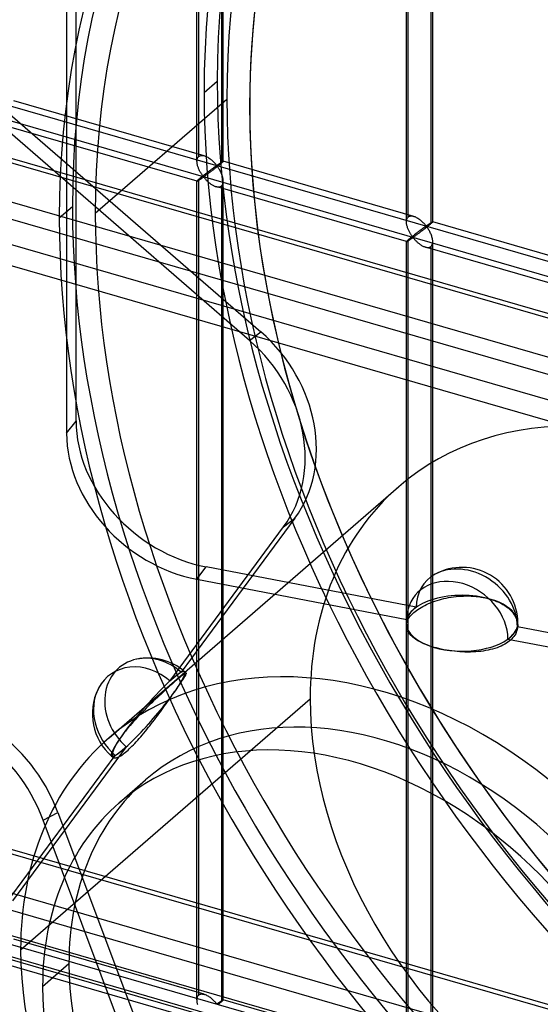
# Model space of a CAD drawing. Header units: millimetres. Extents: x -626 to 636, y -726 to 753.
# Tile 41 of 84: x -119 to -20, y -33 to 153. Entities that reach past the tile are written whole.
import ezdxf

# ---------------------------------------------------------------- set-up
doc = ezdxf.new("R2010")
doc.units = ezdxf.units.MM
doc.layers.add('MAIN-1', color=7, linetype='Continuous')
doc.layers.add('MAIN-2', color=7, linetype='Continuous')

msp = doc.modelspace()

# ---------------------------------------------------------------- linework, layer by layer
at = {"layer": 'MAIN-1'}
for p, q in [((-625.6, 272.11), (288.06, 8.36)), ((292.74, -12.53), (-620.92, 251.22)), ((-625.6, 140.97), (288.06, -122.78)), ((292.74, -143.67), (-620.92, 120.08))]:
    msp.add_line(p, q, dxfattribs=at)
at = {"layer": 'MAIN-2'}
for p, q in [((-107.92, 77.25), (-107.92, 434.87)), ((-109.72, 432.53), (-109.72, 74.92)), ((-74.95, 92.53), (-384.66, 360.74)), ((-382.53, 362.39), (-72.82, 94.18)), ((-84.61, 127.45), (-84.61, 282.25)), ((-84.95, 126.53), (-84.95, 281.91)), ((-80.28, 281), (-80.28, 126.2)), ((-79.95, 126.53), (-79.95, 281.91)), ((291.21, 8.31), (-622.45, 272.06)), ((-45.16, 115.05), (-45.16, 270.43)), ((-44.83, 115.96), (-44.83, 270.76)), ((-40.5, 269.51), (-40.5, 114.71)), ((-40.17, 115.05), (-40.17, 270.43)), ((-618.54, 254.62), (295.12, -9.13)), ((293.2, -0.59), (-553.59, 243.86)), ((-552.81, 240.41), (360.84, -23.34)), ((-319.9, 194.65), (634.9, -80.98)), ((338.48, 1.7), (-320.23, 191.86)), ((291.21, -122.83), (-622.45, 140.92)), ((-83.6, 139.6), (-81.1, 141.77)), ((-104.27, 116.7), (-79.27, 138.35)), ((-83.56, 127.58), (-119.74, 138.02)), ((-74.94, 137.1), (-74.94, 137.1)), ((-84.94, 122.77), (-121.12, 133.22)), ((-84.87, 127.06), (-84.82, 127.17)), ((-84.82, 127.17), (-84.76, 127.28)), ((-84.76, 127.28), (-84.69, 127.37)), ((-84.69, 127.37), (-84.61, 127.45)), ((-84.61, 127.45), (-84.5, 127.53)), ((-84.5, 127.53), (-84.36, 127.59)), ((-84.36, 127.59), (-84.22, 127.63)), ((-84.22, 127.63), (-84.06, 127.65)), ((-84.06, 127.65), (-83.9, 127.64)), ((-83.9, 127.64), (-83.72, 127.62)), ((-83.72, 127.62), (-83.55, 127.58)), ((-83.55, 127.58), (-83.39, 127.52)), ((-83.39, 127.52), (-83.23, 127.46)), ((-83.23, 127.46), (-83.08, 127.39)), ((-83.08, 127.39), (-82.92, 127.3)), ((-82.92, 127.3), (-82.77, 127.21)), ((-82.77, 127.21), (-82.62, 127.11)), ((-82.62, 127.11), (-82.47, 127.01)), ((-84.95, 126.52), (-84.94, 126.66)), ((-84.94, 126.38), (-84.95, 126.52)), ((-84.94, 126.66), (-84.93, 126.8)), ((-84.93, 126.25), (-84.94, 126.38)), ((-84.93, 126.8), (-84.9, 126.93)), ((-84.91, 126.11), (-84.93, 126.25)), ((-84.89, 125.97), (-84.91, 126.11)), ((-84.9, 126.93), (-84.87, 127.06)), ((-84.85, 125.84), (-84.89, 125.97)), ((-84.82, 125.7), (-84.85, 125.84)), ((-84.78, 125.56), (-84.82, 125.7)), ((-84.73, 125.42), (-84.78, 125.56)), ((-84.68, 125.29), (-84.73, 125.42)), ((-84.63, 125.15), (-84.68, 125.29)), ((-82.47, 127.01), (-82.33, 126.9)), ((-82.33, 126.9), (-82.19, 126.79)), ((-82.19, 126.79), (-82.06, 126.67)), ((-82.06, 126.67), (-81.93, 126.55)), ((-81.88, 125.24), (-81.95, 125.19)), ((-81.93, 126.55), (-81.81, 126.43)), ((-81.81, 125.29), (-81.88, 125.24)), ((-81.81, 126.43), (-81.69, 126.32)), ((-81.75, 125.34), (-81.81, 125.29)), ((-81.69, 125.38), (-81.75, 125.34)), ((-81.69, 126.32), (-81.58, 126.2)), ((-81.63, 125.43), (-81.69, 125.38)), ((-81.57, 125.47), (-81.63, 125.43)), ((-81.48, 125.23), (-81.6, 125.14)), ((-81.58, 126.2), (-81.48, 126.09)), ((-81.51, 125.51), (-81.57, 125.47)), ((-81.46, 125.54), (-81.51, 125.51)), ((-81.48, 126.09), (-81.39, 125.98)), ((-81.35, 125.33), (-81.48, 125.23)), ((-81.41, 125.58), (-81.46, 125.54)), ((-81.36, 125.61), (-81.41, 125.58)), ((-81.39, 125.98), (-81.3, 125.89)), ((-81.31, 125.64), (-81.36, 125.61)), ((-81.23, 125.43), (-81.35, 125.33)), ((-81.26, 125.67), (-81.31, 125.64)), ((-81.3, 125.89), (-81.2, 125.8)), ((-81.2, 125.68), (-81.26, 125.67)), ((-81.11, 125.52), (-81.23, 125.43)), ((-81.2, 125.8), (-81.13, 125.81)), ((-81.1, 125.59), (-81.2, 125.68)), ((-81.13, 125.81), (-81.09, 125.83)), ((-80.99, 125.62), (-81.11, 125.52)), ((-81.02, 125.49), (-81.1, 125.59)), ((-81.09, 125.83), (-81.04, 125.86)), ((-81.04, 125.86), (-81, 125.89)), ((-80.94, 125.37), (-81.02, 125.49)), ((-81, 125.89), (-80.95, 125.92)), ((-80.87, 125.71), (-80.99, 125.62)), ((-80.95, 125.92), (-80.9, 125.95)), ((-80.85, 125.25), (-80.94, 125.37)), ((-80.9, 125.95), (-80.85, 125.99)), ((-80.76, 125.8), (-80.87, 125.71)), ((-80.85, 125.99), (-80.81, 126.02)), ((-80.77, 125.12), (-80.85, 125.25)), ((-80.81, 126.02), (-80.76, 126.05)), ((-80.76, 126.05), (-80.71, 126.08)), ((-80.65, 125.89), (-80.76, 125.8)), ((-80.71, 126.08), (-80.66, 126.12)), ((-80.66, 126.12), (-80.61, 126.15)), ((-80.55, 125.97), (-80.65, 125.89)), ((-80.61, 126.15), (-80.56, 126.18)), ((-80.56, 126.18), (-80.52, 126.21)), ((-80.45, 126.05), (-80.55, 125.97)), ((-80.52, 126.21), (-80.47, 126.25)), ((-80.47, 126.25), (-80.42, 126.28)), ((-80.36, 126.13), (-80.45, 126.05)), ((-80.42, 126.28), (-80.38, 126.3)), ((-80.38, 126.3), (-80.34, 126.33)), ((-80.28, 126.2), (-80.36, 126.13)), ((-80.34, 126.33), (-80.29, 126.36)), ((-80.29, 126.36), (-80.25, 126.38)), ((-80.23, 126.25), (-80.28, 126.2)), ((-80.25, 126.38), (-80.22, 126.41)), ((-80.17, 126.3), (-80.23, 126.25)), ((-80.22, 126.41), (-80.18, 126.43)), ((-80.18, 126.43), (-80.14, 126.45)), ((-80.12, 126.34), (-80.17, 126.3)), ((-80.14, 126.45), (-80.11, 126.47)), ((-80.08, 126.38), (-80.12, 126.34)), ((-80.11, 126.47), (-80.08, 126.49)), ((-80.08, 126.49), (-80.06, 126.5)), ((-80.05, 126.41), (-80.08, 126.38)), ((-80.06, 126.5), (-80.03, 126.51)), ((-80.02, 126.44), (-80.05, 126.41)), ((-80.03, 126.51), (-80.01, 126.52)), ((-79.99, 126.47), (-80.02, 126.44)), ((-80.01, 126.52), (-79.99, 126.53)), ((-79.99, 126.53), (-79.98, 126.54)), ((-79.97, 126.49), (-79.99, 126.47)), ((-79.98, 126.54), (-79.96, 126.54)), ((-79.96, 126.51), (-79.97, 126.49)), ((-79.96, 126.54), (-79.96, 126.54)), ((-79.96, 126.54), (-79.95, 126.54)), ((-79.95, 126.52), (-79.96, 126.51)), ((-79.95, 126.54), (-79.95, 126.54)), ((-79.95, 126.54), (-79.95, 126.54)), ((-79.95, 126.54), (-79.95, 126.54)), ((-79.95, 126.54), (-79.95, 126.53)), ((-43.77, 116.09), (-79.95, 126.54)), ((-79.95, 126.53), (-79.95, 126.53)), ((-79.95, 126.53), (-79.95, 126.52)), ((-618.54, 123.48), (295.12, -140.27)), ((-84.57, 125.02), (-84.63, 125.15)), ((-84.51, 124.89), (-84.57, 125.02)), ((-84.45, 124.76), (-84.51, 124.89)), ((-84.38, 124.63), (-84.45, 124.76)), ((-84.32, 124.51), (-84.38, 124.63)), ((-84.3, 123.38), (-84.37, 123.32)), ((-84.25, 124.39), (-84.32, 124.51)), ((-84.23, 123.44), (-84.3, 123.38)), ((-84.18, 124.28), (-84.25, 124.39)), ((-84.15, 123.5), (-84.23, 123.44)), ((-84.11, 124.17), (-84.18, 124.28)), ((-84.07, 123.56), (-84.15, 123.5)), ((-84.04, 124.07), (-84.11, 124.17)), ((-84.11, 123.28), (-84.04, 123.33)), ((-83.99, 123.63), (-84.07, 123.56)), ((-83.98, 123.97), (-84.04, 124.07)), ((-84.04, 123.33), (-83.97, 123.37)), ((-83.91, 123.7), (-83.99, 123.63)), ((-83.91, 123.87), (-83.98, 123.97)), ((-83.97, 123.37), (-83.91, 123.42)), ((-83.85, 123.79), (-83.91, 123.87)), ((-83.83, 123.76), (-83.91, 123.7)), ((-83.91, 123.42), (-83.84, 123.46)), ((-83.79, 123.71), (-83.85, 123.79)), ((-83.84, 123.46), (-83.78, 123.5)), ((-83.74, 123.83), (-83.83, 123.76)), ((-83.71, 123.64), (-83.79, 123.71)), ((-83.78, 123.5), (-83.7, 123.51)), ((-83.65, 123.9), (-83.74, 123.83)), ((-83.62, 123.65), (-83.71, 123.64)), ((-83.7, 123.51), (-83.61, 123.45)), ((-83.57, 123.97), (-83.65, 123.9)), ((-83.55, 123.69), (-83.62, 123.65)), ((-83.61, 123.45), (-83.55, 123.37)), ((-83.48, 124.03), (-83.57, 123.97)), ((-83.48, 123.74), (-83.55, 123.69)), ((-83.55, 123.37), (-83.47, 123.29)), ((-83.39, 124.1), (-83.48, 124.03)), ((-83.41, 123.79), (-83.48, 123.74)), ((-83.33, 123.85), (-83.41, 123.79)), ((-83.31, 124.17), (-83.39, 124.1)), ((-83.24, 123.91), (-83.33, 123.85)), ((-83.22, 124.24), (-83.31, 124.17)), ((-83.15, 123.97), (-83.24, 123.91)), ((-83.13, 124.3), (-83.22, 124.24)), ((-83.06, 124.04), (-83.15, 123.97)), ((-83.05, 124.37), (-83.13, 124.3)), ((-82.97, 124.11), (-83.06, 124.04)), ((-82.97, 124.43), (-83.05, 124.37)), ((-82.88, 124.49), (-82.97, 124.43)), ((-82.87, 124.18), (-82.97, 124.11)), ((-82.8, 124.56), (-82.88, 124.49)), ((-82.76, 124.26), (-82.87, 124.18)), ((-82.72, 124.62), (-82.8, 124.56)), ((-82.66, 124.34), (-82.76, 124.26)), ((-82.63, 124.68), (-82.72, 124.62)), ((-82.55, 124.42), (-82.66, 124.34)), ((-82.55, 124.74), (-82.63, 124.68)), ((-82.47, 124.8), (-82.55, 124.74)), ((-82.43, 124.5), (-82.55, 124.42)), ((-82.39, 124.86), (-82.47, 124.8)), ((-82.32, 124.59), (-82.43, 124.5)), ((-82.31, 124.92), (-82.39, 124.86)), ((-82.2, 124.68), (-82.32, 124.59)), ((-82.24, 124.98), (-82.31, 124.92)), ((-82.16, 125.03), (-82.24, 124.98)), ((-82.08, 124.77), (-82.2, 124.68)), ((-82.09, 125.09), (-82.16, 125.03)), ((-82.02, 125.14), (-82.09, 125.09)), ((-81.96, 124.86), (-82.08, 124.77)), ((-81.95, 125.19), (-82.02, 125.14)), ((-81.84, 124.95), (-81.96, 124.86)), ((-81.72, 125.04), (-81.84, 124.95)), ((-81.6, 125.14), (-81.72, 125.04)), ((-80.68, 124.97), (-80.77, 125.12)), ((-80.59, 124.83), (-80.68, 124.97)), ((-80.51, 124.67), (-80.59, 124.83)), ((-80.43, 124.51), (-80.51, 124.67)), ((-80.35, 124.35), (-80.43, 124.51)), ((-80.28, 124.18), (-80.35, 124.35)), ((-80.21, 124.01), (-80.28, 124.18)), ((-80.15, 123.83), (-80.21, 124.01)), ((-80.09, 123.66), (-80.15, 123.83)), ((-80.04, 123.49), (-80.09, 123.66)), ((-80.01, 123.31), (-80.04, 123.49)), ((-84.94, 122.79), (-84.95, 122.78)), ((-84.95, 122.78), (-84.95, 122.78)), ((-84.95, 122.78), (-84.95, 122.78)), ((-84.95, 122.78), (-84.95, 122.78)), ((-84.95, 122.78), (-84.94, 122.78)), ((-84.95, -32.6), (-84.95, 122.78)), ((-84.93, 122.82), (-84.94, 122.79)), ((-84.94, 122.78), (-84.94, 122.77)), ((-84.94, 122.77), (-84.94, 122.77)), ((-84.94, 122.77), (-84.93, 122.77)), ((-84.9, 122.85), (-84.93, 122.82)), ((-84.93, 122.77), (-84.91, 122.78)), ((-84.91, 122.78), (-84.88, 122.79)), ((-84.87, 122.88), (-84.9, 122.85)), ((-84.88, 122.79), (-84.85, 122.81)), ((-84.82, 122.93), (-84.87, 122.88)), ((-84.85, 122.81), (-84.81, 122.83)), ((-84.76, 122.98), (-84.82, 122.93)), ((-84.81, 122.83), (-84.77, 122.85)), ((-84.77, 122.85), (-84.73, 122.88)), ((-84.69, 123.05), (-84.76, 122.98)), ((-84.73, 122.88), (-84.68, 122.91)), ((-84.61, 123.12), (-84.69, 123.05)), ((-84.68, 122.91), (-84.62, 122.94)), ((-84.62, 122.94), (-84.56, 122.98)), ((-84.56, 123.16), (-84.61, 123.12)), ((-84.61, -31.69), (-84.61, 123.12)), ((-84.5, 123.21), (-84.56, 123.16)), ((-84.56, 122.98), (-84.5, 123.02)), ((-84.44, 123.27), (-84.5, 123.21)), ((-84.5, 123.02), (-84.44, 123.06)), ((-84.37, 123.32), (-84.44, 123.27)), ((-84.44, 123.06), (-84.38, 123.1)), ((-84.38, 123.1), (-84.31, 123.15)), ((-84.31, 123.15), (-84.24, 123.19)), ((-84.24, 123.19), (-84.17, 123.24)), ((-84.17, 123.24), (-84.11, 123.28)), ((-83.47, 123.29), (-83.4, 123.21)), ((-83.4, 123.21), (-83.32, 123.12)), ((-83.32, 123.12), (-83.24, 123.03)), ((-83.24, 123.03), (-83.15, 122.94)), ((-83.15, 122.94), (-83.06, 122.85)), ((-83.06, 122.85), (-82.96, 122.76)), ((-82.96, 122.76), (-82.86, 122.66)), ((-82.86, 122.66), (-82.76, 122.57)), ((-82.76, 122.57), (-82.65, 122.48)), ((-82.65, 122.48), (-82.54, 122.39)), ((-82.54, 122.39), (-82.43, 122.31)), ((-82.43, 122.31), (-82.31, 122.23)), ((-82.31, 122.23), (-82.2, 122.15)), ((-82.2, 122.15), (-82.08, 122.07)), ((-82.08, 122.07), (-81.96, 122)), ((-81.96, 122), (-81.84, 121.94)), ((-81.84, 121.94), (-81.72, 121.88)), ((-81.72, 121.88), (-81.6, 121.83)), ((-81.6, 121.83), (-81.47, 121.78)), ((-81.47, 121.78), (-81.35, 121.74)), ((-81.35, 121.74), (-81.21, 121.7)), ((-45.16, 111.29), (-81.34, 121.73)), ((-81.21, 121.7), (-81.08, 121.68)), ((-81.08, 121.68), (-80.94, 121.67)), ((-80.94, 121.67), (-80.82, 121.67)), ((-80.82, 121.67), (-80.69, 121.68)), ((-80.69, 121.68), (-80.58, 121.71)), ((-80.58, 121.71), (-80.47, 121.75)), ((-80.47, 121.75), (-80.37, 121.8)), ((-80.37, 121.8), (-80.28, 121.87)), ((-80.28, 121.87), (-80.18, 121.98)), ((-80.28, 121.87), (-80.28, -32.94)), ((-80.18, 121.98), (-80.1, 122.11)), ((-80.1, 122.11), (-80.03, 122.25)), ((-80.03, 122.25), (-79.98, 122.42)), ((-79.98, 123.14), (-80.01, 123.31)), ((-79.96, 122.97), (-79.98, 123.14)), ((-79.98, 122.42), (-79.96, 122.6)), ((-79.95, 122.79), (-79.96, 122.97)), ((-79.96, 122.6), (-79.95, 122.79)), ((-79.95, -32.6), (-79.95, 122.78)), ((-111.1, 115.79), (-108.6, 117.95)), ((-44.98, 115.79), (-44.91, 115.88)), ((-44.91, 115.88), (-44.83, 115.96)), ((-44.83, 115.96), (-44.71, 116.05)), ((-44.71, 116.05), (-44.58, 116.11)), ((-44.58, 116.11), (-44.44, 116.15)), ((-44.44, 116.15), (-44.28, 116.16)), ((-44.28, 116.16), (-44.11, 116.16)), ((-44.11, 116.16), (-43.94, 116.13)), ((-43.94, 116.13), (-43.76, 116.09)), ((-43.76, 116.09), (-43.6, 116.04)), ((-43.6, 116.04), (-43.45, 115.97)), ((-43.45, 115.97), (-43.29, 115.9)), ((-43.29, 115.9), (-43.14, 115.82)), ((-45.16, 115.18), (-45.15, 115.32)), ((-45.16, 115.03), (-45.16, 115.18)), ((-45.16, 114.9), (-45.16, 115.03)), ((-45.15, 114.76), (-45.16, 114.9)), ((-45.15, 115.32), (-45.12, 115.45)), ((-45.13, 114.62), (-45.15, 114.76)), ((-45.1, 114.49), (-45.13, 114.62)), ((-45.12, 115.45), (-45.08, 115.57)), ((-45.07, 114.35), (-45.1, 114.49)), ((-45.08, 115.57), (-45.04, 115.69)), ((-45.04, 114.21), (-45.07, 114.35)), ((-45.04, 115.69), (-44.98, 115.79)), ((-44.99, 114.08), (-45.04, 114.21)), ((-44.95, 113.94), (-44.99, 114.08)), ((-43.14, 115.82), (-42.99, 115.73)), ((-42.99, 115.73), (-42.84, 115.63)), ((-42.84, 115.63), (-42.69, 115.52)), ((-42.69, 115.52), (-42.55, 115.41)), ((-42.55, 115.41), (-42.41, 115.3)), ((-42.41, 115.3), (-42.28, 115.19)), ((-42.28, 115.19), (-42.15, 115.07)), ((-42.15, 115.07), (-42.03, 114.95)), ((-42.03, 114.95), (-41.91, 114.83)), ((-41.91, 114.83), (-41.8, 114.72)), ((-41.79, 113.98), (-41.84, 113.94)), ((-41.8, 114.72), (-41.7, 114.61)), ((-41.73, 114.02), (-41.79, 113.98)), ((-41.68, 114.06), (-41.73, 114.02)), ((-41.7, 114.61), (-41.61, 114.5)), ((-41.62, 114.1), (-41.68, 114.06)), ((-41.58, 114.13), (-41.62, 114.1)), ((-41.61, 114.5), (-41.52, 114.4)), ((-41.53, 114.16), (-41.58, 114.13)), ((-41.48, 114.18), (-41.53, 114.16)), ((-41.52, 114.4), (-41.42, 114.32)), ((-41.42, 114.19), (-41.48, 114.18)), ((-41.32, 114.04), (-41.45, 113.94)), ((-41.42, 114.32), (-41.35, 114.32)), ((-41.32, 114.1), (-41.42, 114.19)), ((-41.35, 114.32), (-41.3, 114.35)), ((-41.2, 114.13), (-41.32, 114.04)), ((-41.23, 114), (-41.32, 114.1)), ((-41.3, 114.35), (-41.26, 114.38)), ((-41.26, 114.38), (-41.21, 114.41)), ((-41.15, 113.89), (-41.23, 114)), ((-41.21, 114.41), (-41.17, 114.44)), ((-41.09, 114.23), (-41.2, 114.13)), ((-41.17, 114.44), (-41.12, 114.47)), ((-41.12, 114.47), (-41.07, 114.5)), ((-40.97, 114.32), (-41.09, 114.23)), ((-41.07, 114.5), (-41.02, 114.53)), ((-41.02, 114.53), (-40.97, 114.57)), ((-40.97, 114.57), (-40.93, 114.6)), ((-40.87, 114.41), (-40.97, 114.32)), ((-40.93, 114.6), (-40.88, 114.63)), ((-40.88, 114.63), (-40.83, 114.67)), ((-40.76, 114.49), (-40.87, 114.41)), ((-40.83, 114.67), (-40.78, 114.7)), ((-40.78, 114.7), (-40.73, 114.73)), ((-40.67, 114.57), (-40.76, 114.49)), ((-40.73, 114.73), (-40.69, 114.76)), ((-40.69, 114.76), (-40.64, 114.79)), ((-40.58, 114.64), (-40.67, 114.57)), ((-40.64, 114.79), (-40.6, 114.82)), ((-40.6, 114.82), (-40.55, 114.85)), ((-40.5, 114.71), (-40.58, 114.64)), ((-40.55, 114.85), (-40.51, 114.87)), ((-40.51, 114.87), (-40.47, 114.9)), ((-40.44, 114.76), (-40.5, 114.71)), ((-40.47, 114.9), (-40.43, 114.92)), ((-40.39, 114.81), (-40.44, 114.76)), ((-40.43, 114.92), (-40.4, 114.95)), ((-40.4, 114.95), (-40.36, 114.97)), ((-40.34, 114.85), (-40.39, 114.81)), ((-40.36, 114.97), (-40.33, 114.99)), ((-40.3, 114.89), (-40.34, 114.85)), ((-40.33, 114.99), (-40.3, 115)), ((-40.3, 115), (-40.27, 115.02)), ((-40.26, 114.93), (-40.3, 114.89)), ((-40.27, 115.02), (-40.25, 115.03)), ((-40.23, 114.96), (-40.26, 114.93)), ((-40.25, 115.03), (-40.23, 115.04)), ((-40.23, 115.04), (-40.21, 115.05)), ((-40.21, 114.99), (-40.23, 114.96)), ((-40.21, 115.05), (-40.19, 115.05)), ((-40.19, 115.01), (-40.21, 114.99)), ((-40.19, 115.05), (-40.18, 115.05)), ((-40.18, 115.03), (-40.19, 115.01)), ((-40.18, 115.05), (-40.17, 115.05)), ((-40.17, 115.04), (-40.18, 115.03)), ((-40.17, 115.05), (-40.17, 115.05)), ((-40.17, 115.05), (-40.17, 115.05)), ((-40.17, 115.05), (-40.17, 115.05)), ((-40.17, 115.05), (-40.17, 115.05)), ((-40.17, 115.05), (-40.17, 115.05)), ((-40.17, 115.05), (-40.17, 115.05)), ((-40.17, 115.05), (-40.17, 115.04)), ((-3.99, 104.61), (-40.17, 115.05)), ((293.2, -131.73), (-553.59, 112.72)), ((-44.9, 113.8), (-44.95, 113.94)), ((-44.84, 113.67), (-44.9, 113.8)), ((-44.79, 113.53), (-44.84, 113.67)), ((-44.73, 113.4), (-44.79, 113.53)), ((-44.66, 113.27), (-44.73, 113.4)), ((-44.6, 113.15), (-44.66, 113.27)), ((-44.53, 113.03), (-44.6, 113.15)), ((-44.47, 112.91), (-44.53, 113.03)), ((-44.4, 112.8), (-44.47, 112.91)), ((-44.33, 112.69), (-44.4, 112.8)), ((-44.26, 112.58), (-44.33, 112.69)), ((-44.21, 112.15), (-44.29, 112.08)), ((-44.2, 112.48), (-44.26, 112.58)), ((-44.13, 112.21), (-44.21, 112.15)), ((-44.13, 112.39), (-44.2, 112.48)), ((-44.07, 112.3), (-44.13, 112.39)), ((-44.04, 112.28), (-44.13, 112.21)), ((-44, 112.22), (-44.07, 112.3)), ((-43.96, 112.35), (-44.04, 112.28)), ((-43.92, 112.15), (-44, 112.22)), ((-43.87, 112.41), (-43.96, 112.35)), ((-43.83, 112.17), (-43.92, 112.15)), ((-43.78, 112.48), (-43.87, 112.41)), ((-43.77, 112.21), (-43.83, 112.17)), ((-43.7, 112.55), (-43.78, 112.48)), ((-43.7, 112.25), (-43.77, 112.21)), ((-43.61, 112.62), (-43.7, 112.55)), ((-43.62, 112.31), (-43.7, 112.25)), ((-43.54, 112.36), (-43.62, 112.31)), ((-43.52, 112.69), (-43.61, 112.62)), ((-43.46, 112.42), (-43.54, 112.36)), ((-43.44, 112.75), (-43.52, 112.69)), ((-43.37, 112.49), (-43.46, 112.42)), ((-43.35, 112.82), (-43.44, 112.75)), ((-43.28, 112.55), (-43.37, 112.49)), ((-43.27, 112.88), (-43.35, 112.82)), ((-43.18, 112.62), (-43.28, 112.55)), ((-43.18, 112.95), (-43.27, 112.88)), ((-43.1, 113.01), (-43.18, 112.95)), ((-43.08, 112.7), (-43.18, 112.62)), ((-43.02, 113.07), (-43.1, 113.01)), ((-42.98, 112.77), (-43.08, 112.7)), ((-42.93, 113.14), (-43.02, 113.07)), ((-42.87, 112.85), (-42.98, 112.77)), ((-42.85, 113.2), (-42.93, 113.14)), ((-42.76, 112.93), (-42.87, 112.85)), ((-42.77, 113.26), (-42.85, 113.2)), ((-42.69, 113.32), (-42.77, 113.26)), ((-42.65, 113.02), (-42.76, 112.93)), ((-42.61, 113.38), (-42.69, 113.32)), ((-42.54, 113.1), (-42.65, 113.02)), ((-42.53, 113.44), (-42.61, 113.38)), ((-42.42, 113.19), (-42.54, 113.1)), ((-42.46, 113.49), (-42.53, 113.44)), ((-42.38, 113.55), (-42.46, 113.49)), ((-42.3, 113.28), (-42.42, 113.19)), ((-42.31, 113.6), (-42.38, 113.55)), ((-42.24, 113.66), (-42.31, 113.6)), ((-42.18, 113.37), (-42.3, 113.28)), ((-42.17, 113.71), (-42.24, 113.66)), ((-42.06, 113.46), (-42.18, 113.37)), ((-42.1, 113.76), (-42.17, 113.71)), ((-42.03, 113.81), (-42.1, 113.76)), ((-41.94, 113.56), (-42.06, 113.46)), ((-41.97, 113.85), (-42.03, 113.81)), ((-41.9, 113.9), (-41.97, 113.85)), ((-41.82, 113.65), (-41.94, 113.56)), ((-41.84, 113.94), (-41.9, 113.9)), ((-41.69, 113.75), (-41.82, 113.65)), ((-41.57, 113.84), (-41.69, 113.75)), ((-41.45, 113.94), (-41.57, 113.84)), ((-41.07, 113.76), (-41.15, 113.89)), ((-40.98, 113.63), (-41.07, 113.76)), ((-40.9, 113.49), (-40.98, 113.63)), ((-40.81, 113.34), (-40.9, 113.49)), ((-40.73, 113.19), (-40.81, 113.34)), ((-40.65, 113.03), (-40.73, 113.19)), ((-40.57, 112.86), (-40.65, 113.03)), ((-40.49, 112.7), (-40.57, 112.86)), ((-40.42, 112.52), (-40.49, 112.7)), ((-40.36, 112.35), (-40.42, 112.52)), ((-40.31, 112.18), (-40.36, 112.35)), ((-40.26, 112), (-40.31, 112.18)), ((-45.15, 111.33), (-45.16, 111.31)), ((-45.16, 111.31), (-45.16, 111.3)), ((-45.16, 111.3), (-45.16, 111.29)), ((-45.16, -44.08), (-45.16, 111.3)), ((-45.16, 111.29), (-45.16, 111.29)), ((-45.16, 111.29), (-45.16, 111.29)), ((-45.16, 111.29), (-45.16, 111.29)), ((-45.16, 111.29), (-45.16, 111.29)), ((-45.16, 111.29), (-45.16, 111.29)), ((-45.16, 111.29), (-45.15, 111.29)), ((-45.12, 111.36), (-45.15, 111.33)), ((-45.15, 111.29), (-45.13, 111.3)), ((-45.13, 111.3), (-45.1, 111.31)), ((-45.08, 111.4), (-45.12, 111.36)), ((-45.1, 111.31), (-45.07, 111.32)), ((-45.04, 111.45), (-45.08, 111.4)), ((-45.07, 111.32), (-45.03, 111.34)), ((-44.98, 111.5), (-45.04, 111.45)), ((-45.03, 111.34), (-44.99, 111.37)), ((-44.99, 111.37), (-44.94, 111.39)), ((-44.91, 111.56), (-44.98, 111.5)), ((-44.94, 111.39), (-44.89, 111.42)), ((-44.83, 111.63), (-44.91, 111.56)), ((-44.89, 111.42), (-44.84, 111.46)), ((-44.84, 111.46), (-44.78, 111.49)), ((-44.77, 111.68), (-44.83, 111.63)), ((-44.83, -43.17), (-44.83, 111.63)), ((-44.78, 111.49), (-44.72, 111.53)), ((-44.72, 111.73), (-44.77, 111.68)), ((-44.65, 111.78), (-44.72, 111.73)), ((-44.72, 111.53), (-44.66, 111.57)), ((-44.66, 111.57), (-44.59, 111.62)), ((-44.59, 111.84), (-44.65, 111.78)), ((-44.52, 111.9), (-44.59, 111.84)), ((-44.59, 111.62), (-44.53, 111.66)), ((-44.53, 111.66), (-44.46, 111.71)), ((-44.44, 111.96), (-44.52, 111.9)), ((-44.46, 111.71), (-44.39, 111.75)), ((-44.37, 112.02), (-44.44, 111.96)), ((-44.39, 111.75), (-44.32, 111.8)), ((-44.29, 112.08), (-44.37, 112.02)), ((-44.32, 111.8), (-44.26, 111.84)), ((-44.26, 111.84), (-44.19, 111.89)), ((-44.19, 111.89), (-44.13, 111.93)), ((-44.13, 111.93), (-44.06, 111.97)), ((-44.06, 111.97), (-44, 112.01)), ((-44, 112.01), (-43.91, 112.03)), ((-43.91, 112.03), (-43.83, 111.96)), ((-43.83, 111.96), (-43.76, 111.89)), ((-43.76, 111.89), (-43.69, 111.81)), ((-43.69, 111.81), (-43.62, 111.72)), ((-43.62, 111.72), (-43.54, 111.64)), ((-43.54, 111.64), (-43.45, 111.55)), ((-43.45, 111.55), (-43.37, 111.46)), ((-43.37, 111.46), (-43.27, 111.36)), ((-43.27, 111.36), (-43.18, 111.27)), ((-43.18, 111.27), (-43.08, 111.18)), ((-43.08, 111.18), (-42.97, 111.09)), ((-42.97, 111.09), (-42.87, 111)), ((-42.87, 111), (-42.76, 110.91)), ((-42.76, 110.91), (-42.65, 110.82)), ((-42.65, 110.82), (-42.53, 110.74)), ((-42.53, 110.74), (-42.41, 110.66)), ((-42.41, 110.66), (-42.3, 110.59)), ((-42.3, 110.59), (-42.18, 110.52)), ((-42.18, 110.52), (-42.06, 110.45)), ((-42.06, 110.45), (-41.94, 110.39)), ((-41.94, 110.39), (-41.81, 110.34)), ((-41.81, 110.34), (-41.69, 110.29)), ((-41.69, 110.29), (-41.57, 110.25)), ((-41.57, 110.25), (-41.43, 110.22)), ((-5.38, 99.81), (-41.56, 110.25)), ((-40.8, 110.22), (-40.69, 110.26)), ((-40.69, 110.26), (-40.59, 110.32)), ((-40.59, 110.32), (-40.5, 110.38)), ((-40.5, 110.38), (-40.4, 110.49)), ((-40.5, 110.38), (-40.5, -44.42)), ((-40.4, 110.49), (-40.31, 110.62)), ((-40.31, 110.62), (-40.25, 110.77)), ((-40.22, 111.83), (-40.26, 112)), ((-40.25, 110.77), (-40.2, 110.94)), ((-40.19, 111.66), (-40.22, 111.83)), ((-40.2, 110.94), (-40.17, 111.12)), ((-40.17, 111.48), (-40.19, 111.66)), ((-40.17, 111.31), (-40.17, 111.48)), ((-40.17, 111.12), (-40.17, 111.31)), ((-40.17, -44.08), (-40.17, 111.3)), ((-552.81, 109.27), (360.84, -154.48)), ((-41.43, 110.22), (-41.29, 110.19)), ((-41.29, 110.19), (-41.16, 110.18)), ((-41.16, 110.18), (-41.03, 110.18)), ((-41.03, 110.18), (-40.91, 110.2)), ((-40.91, 110.2), (-40.8, 110.22)), ((-74.95, 92.53), (-72.82, 94.18)), ((-109.72, 74.92), (-107.92, 77.25)), ((-101.64, 17.14), (-46.64, 64.77)), ((-66.35, 58.81), (-87.96, 29.56)), ((-68.49, 57.16), (-66.35, 58.81)), ((-90.09, 27.91), (-68.49, 57.16)), ((-84.98, 47.22), (-83.18, 49.56)), ((-43.32, 41.91), (-83.18, 49.56)), ((-84.98, 47.22), (-45.11, 39.57)), ((-40.16, 42.91), (-39.75, 43.06)), ((-39.75, 43.06), (-39.34, 43.19)), ((-39.34, 43.19), (-38.91, 43.32)), ((-38.91, 43.32), (-38.49, 43.44)), ((-38.49, 43.44), (-38.06, 43.54)), ((-38.06, 43.54), (-37.62, 43.64)), ((-37.62, 43.64), (-37.16, 43.73)), ((-37.16, 43.73), (-36.69, 43.81)), ((-36.69, 43.81), (-36.2, 43.88)), ((-36.2, 43.88), (-35.72, 43.94)), ((-35.72, 43.94), (-35.23, 43.99)), ((-35.23, 43.99), (-34.77, 44.02)), ((-34.77, 44.02), (-34.31, 44.04)), ((-34.31, 44.04), (-33.85, 44.05)), ((-33.85, 44.05), (-33.37, 44.05)), ((-33.37, 44.05), (-32.9, 44.04)), ((-32.9, 44.04), (-32.42, 44.01)), ((-32.42, 44.01), (-31.94, 43.97)), ((-31.94, 43.97), (-31.47, 43.92)), ((-31.47, 43.92), (-31.01, 43.85)), ((-31.01, 43.85), (-30.56, 43.77)), ((-30.56, 43.77), (-30.12, 43.68)), ((-30.12, 43.68), (-29.7, 43.58)), ((-29.7, 43.58), (-29.3, 43.47)), ((-29.3, 43.47), (-28.87, 43.34)), ((-28.87, 43.34), (-28.45, 43.19)), ((-28.45, 43.19), (-28.03, 43.03)), ((-28.03, 43.03), (-27.62, 42.85)), ((-43.76, 40.92), (-43.52, 41.11)), ((-43.52, 41.11), (-43.27, 41.31)), ((-43.27, 41.31), (-42.99, 41.5)), ((-42.99, 41.5), (-42.69, 41.7)), ((-42.69, 41.7), (-42.38, 41.89)), ((-42.38, 41.89), (-42.05, 42.07)), ((-42.05, 42.07), (-41.7, 42.25)), ((-41.7, 42.25), (-41.33, 42.43)), ((-41.33, 42.43), (-40.96, 42.6)), ((-40.96, 42.6), (-40.57, 42.76)), ((-40.57, 42.76), (-40.16, 42.91)), ((-27.62, 42.85), (-27.23, 42.66)), ((-27.23, 42.66), (-26.86, 42.45)), ((-26.86, 42.45), (-26.5, 42.23)), ((-26.5, 42.23), (-26.17, 42.01)), ((-26.17, 42.01), (-25.87, 41.78)), ((-25.87, 41.78), (-25.59, 41.54)), ((-25.59, 41.54), (-25.34, 41.3)), ((-25.34, 41.3), (-25.1, 41.05)), ((-45.1, 39.02), (-45.02, 39.26)), ((-45.02, 39.26), (-44.91, 39.51)), ((-44.91, 39.51), (-44.78, 39.75)), ((-44.78, 39.75), (-44.62, 39.99)), ((-44.62, 39.99), (-44.44, 40.23)), ((-44.44, 40.23), (-44.23, 40.47)), ((-44.23, 40.47), (-44, 40.69)), ((-44, 40.69), (-43.76, 40.92)), ((-25.1, 41.05), (-24.88, 40.78)), ((-24.88, 40.78), (-24.68, 40.5)), ((-24.68, 40.5), (-24.5, 40.21)), ((-24.5, 40.21), (-24.36, 39.93)), ((-24.36, 39.93), (-24.24, 39.65)), ((-24.24, 39.65), (-24.15, 39.38)), ((-24.15, 39.38), (-24.08, 39.1)), ((-45.18, 38.53), (-45.16, 38.77)), ((-45.18, 38.29), (-45.18, 38.53)), ((-45.16, 38.07), (-45.18, 38.29)), ((-45.16, 38.77), (-45.1, 39.02)), ((-45.11, 37.86), (-45.16, 38.07)), ((-45.05, 37.65), (-45.11, 37.86)), ((-44.96, 37.45), (-45.05, 37.65)), ((-44.85, 37.24), (-44.96, 37.45)), ((-24.18, 37.42), (-24.29, 37.15)), ((-24.1, 37.69), (-24.18, 37.42)), ((-24.05, 37.97), (-24.1, 37.69)), ((15.78, 30.56), (-24.09, 38.21)), ((-24.08, 39.1), (-24.04, 38.82)), ((-24.02, 38.25), (-24.05, 37.97)), ((-24.04, 38.82), (-24.01, 38.54)), ((-24.01, 38.54), (-24.02, 38.25)), ((-319.9, 35.51), (634.9, -240.11)), ((-44.72, 37.03), (-44.85, 37.24)), ((-44.56, 36.82), (-44.72, 37.03)), ((-44.37, 36.61), (-44.56, 36.82)), ((-44.17, 36.41), (-44.37, 36.61)), ((-43.94, 36.21), (-44.17, 36.41)), ((-43.71, 36.03), (-43.94, 36.21)), ((-43.46, 35.85), (-43.71, 36.03)), ((-43.19, 35.67), (-43.46, 35.85)), ((-42.89, 35.5), (-43.19, 35.67)), ((-25.88, 35.88), (13.98, 28.23)), ((-25.37, 35.69), (-25.62, 35.48)), ((-25.14, 35.91), (-25.37, 35.69)), ((-24.93, 36.14), (-25.14, 35.91)), ((-24.74, 36.38), (-24.93, 36.14)), ((-24.56, 36.63), (-24.74, 36.38)), ((-24.41, 36.88), (-24.56, 36.63)), ((-24.29, 37.15), (-24.41, 36.88)), ((-42.57, 35.32), (-42.89, 35.5)), ((-42.22, 35.16), (-42.57, 35.32)), ((-41.86, 34.99), (-42.22, 35.16)), ((-41.49, 34.84), (-41.86, 34.99)), ((-41.1, 34.69), (-41.49, 34.84)), ((-40.71, 34.55), (-41.1, 34.69)), ((-40.3, 34.42), (-40.71, 34.55)), ((-39.9, 34.29), (-40.3, 34.42)), ((-39.47, 34.18), (-39.9, 34.29)), ((-39.02, 34.06), (-39.47, 34.18)), ((-38.55, 33.95), (-39.02, 34.06)), ((-38.06, 33.85), (-38.55, 33.95)), ((-37.56, 33.76), (-38.06, 33.85)), ((-37.06, 33.68), (-37.56, 33.76)), ((-36.55, 33.61), (-37.06, 33.68)), ((-30.12, 33.68), (-30.58, 33.6)), ((-29.67, 33.76), (-30.12, 33.68)), ((-29.23, 33.86), (-29.67, 33.76)), ((-28.79, 33.97), (-29.23, 33.86)), ((-28.37, 34.1), (-28.79, 33.97)), ((-27.96, 34.23), (-28.37, 34.1)), ((-27.57, 34.38), (-27.96, 34.23)), ((-27.19, 34.54), (-27.57, 34.38)), ((-26.84, 34.71), (-27.19, 34.54)), ((-26.5, 34.89), (-26.84, 34.71)), ((-26.18, 35.08), (-26.5, 34.89)), ((-25.89, 35.28), (-26.18, 35.08)), ((-25.62, 35.48), (-25.89, 35.28)), ((355.37, -162.31), (-320.23, 32.72)), ((-36.04, 33.55), (-36.55, 33.61)), ((-35.53, 33.5), (-36.04, 33.55)), ((-35.03, 33.46), (-35.53, 33.5)), ((-34.54, 33.43), (-35.03, 33.46)), ((-34.04, 33.41), (-34.54, 33.43)), ((-33.53, 33.4), (-34.04, 33.41)), ((-33.01, 33.41), (-33.53, 33.4)), ((-32.49, 33.42), (-33.01, 33.41)), ((-31.98, 33.45), (-32.49, 33.42)), ((-31.5, 33.49), (-31.98, 33.45)), ((-31.03, 33.54), (-31.5, 33.49)), ((-30.58, 33.6), (-31.03, 33.54)), ((-88.85, 28.05), (-89.09, 27.85)), ((-88.62, 28.24), (-88.85, 28.05)), ((-88.41, 28.43), (-88.62, 28.24)), ((-88.2, 28.6), (-88.41, 28.43)), ((-88.01, 28.75), (-88.2, 28.6)), ((-87.84, 28.9), (-88.01, 28.75)), ((-87.68, 29.02), (-87.84, 28.9)), ((-87.75, 27.98), (-87.6, 28.21)), ((-87.53, 29.13), (-87.68, 29.02)), ((-87.6, 28.21), (-87.47, 28.42)), ((-87.4, 29.22), (-87.53, 29.13)), ((-87.47, 28.42), (-87.35, 28.61)), ((-87.29, 29.3), (-87.4, 29.22)), ((-87.35, 28.61), (-87.25, 28.78)), ((-87.2, 29.36), (-87.29, 29.3)), ((-87.25, 28.78), (-87.16, 28.92)), ((-87.12, 29.4), (-87.2, 29.36)), ((-87.16, 28.92), (-87.09, 29.05)), ((-87.06, 29.42), (-87.12, 29.4)), ((-87.09, 29.05), (-87.04, 29.17)), ((-87.01, 29.43), (-87.06, 29.42)), ((-87.04, 29.17), (-87, 29.26)), ((-86.99, 29.41), (-87.01, 29.43)), ((-87, 29.26), (-86.97, 29.33)), ((-86.97, 29.38), (-86.99, 29.41)), ((-86.97, 29.33), (-86.97, 29.38)), ((-90.78, 26.35), (-91.11, 26.05)), ((-90.47, 26.63), (-90.78, 26.35)), ((-90.16, 26.9), (-90.47, 26.63)), ((-89.87, 27.16), (-90.16, 26.9)), ((-89.6, 27.4), (-89.87, 27.16)), ((-89.33, 27.63), (-89.6, 27.4)), ((-89.09, 27.85), (-89.33, 27.63)), ((-89.13, 25.97), (-88.93, 26.26)), ((-88.93, 26.26), (-88.71, 26.57)), ((-88.71, 26.57), (-88.5, 26.88)), ((-88.5, 26.88), (-88.3, 27.18)), ((-88.3, 27.18), (-88.1, 27.46)), ((-88.1, 27.46), (-87.92, 27.73)), ((-87.92, 27.73), (-87.75, 27.98)), ((-118.45, -23.08), (-63.45, 24.55)), ((-92.83, 24.46), (-93.18, 24.12)), ((-92.48, 24.79), (-92.83, 24.46)), ((-92.13, 25.12), (-92.48, 24.79)), ((-91.78, 25.44), (-92.13, 25.12)), ((-91.44, 25.75), (-91.78, 25.44)), ((-91.11, 26.05), (-91.44, 25.75)), ((-90.56, 23.93), (-90.31, 24.29)), ((-90.31, 24.29), (-90.05, 24.65)), ((-90.05, 24.65), (-89.81, 25)), ((-89.81, 25), (-89.57, 25.34)), ((-89.57, 25.34), (-89.34, 25.66)), ((-89.34, 25.66), (-89.13, 25.97)), ((-94.58, 22.76), (-94.95, 22.39)), ((-94.22, 23.12), (-94.58, 22.76)), ((-93.88, 23.45), (-94.22, 23.12)), ((-93.53, 23.79), (-93.88, 23.45)), ((-93.18, 24.12), (-93.53, 23.79)), ((-91.89, 22.09), (-91.63, 22.45)), ((-91.63, 22.45), (-91.36, 22.82)), ((-91.36, 22.82), (-91.1, 23.19)), ((-91.1, 23.19), (-90.83, 23.56)), ((-90.83, 23.56), (-90.56, 23.93)), ((-96.69, 20.57), (-97.01, 20.21)), ((-96.37, 20.92), (-96.69, 20.57)), ((-96.03, 21.27), (-96.37, 20.92)), ((-95.68, 21.64), (-96.03, 21.27)), ((-95.32, 22.02), (-95.68, 21.64)), ((-94.95, 22.39), (-95.32, 22.02)), ((-93.05, 20.54), (-92.75, 20.93)), ((-92.75, 20.93), (-92.46, 21.33)), ((-92.46, 21.33), (-92.17, 21.71)), ((-92.17, 21.71), (-91.89, 22.09)), ((-98.26, 18.76), (-98.54, 18.4)), ((-97.96, 19.12), (-98.26, 18.76)), ((-97.65, 19.48), (-97.96, 19.12)), ((-97.33, 19.85), (-97.65, 19.48)), ((-97.01, 20.21), (-97.33, 19.85)), ((-94.76, 18.36), (-94.48, 18.71)), ((-94.48, 18.71), (-94.2, 19.06)), ((-94.2, 19.06), (-93.92, 19.42)), ((-93.92, 19.42), (-93.64, 19.77)), ((-93.64, 19.77), (-93.35, 20.15)), ((-93.35, 20.15), (-93.05, 20.54)), ((-99.53, 17.08), (-99.73, 16.78)), ((-99.31, 17.39), (-99.53, 17.08)), ((-99.07, 17.72), (-99.31, 17.39)), ((-98.82, 18.05), (-99.07, 17.72)), ((-98.54, 18.4), (-98.82, 18.05)), ((-96.2, 16.68), (-95.92, 17)), ((-95.92, 17), (-95.63, 17.33)), ((-95.63, 17.33), (-95.34, 17.66)), ((-95.34, 17.66), (-95.05, 18.01)), ((-95.05, 18.01), (-94.76, 18.36)), ((-98.38, 15.45), (-119.98, -13.8)), ((-100.69, 15.1), (-100.79, 14.87)), ((-100.57, 15.35), (-100.69, 15.1)), ((-100.43, 15.62), (-100.57, 15.35)), ((-100.28, 15.9), (-100.43, 15.62)), ((-100.11, 16.19), (-100.28, 15.9)), ((-99.92, 16.48), (-100.11, 16.19)), ((-99.73, 16.78), (-99.92, 16.48)), ((-98.04, 14.81), (-97.8, 15.03)), ((-97.8, 15.03), (-97.55, 15.27)), ((-97.55, 15.27), (-97.3, 15.52)), ((-97.3, 15.52), (-97.03, 15.79)), ((-97.03, 15.79), (-96.76, 16.07)), ((-96.76, 16.07), (-96.48, 16.37)), ((-96.48, 16.37), (-96.2, 16.68)), ((-122.11, -15.45), (-100.51, 13.8)), ((-101.01, 14.09), (-101.02, 13.93)), ((-101.02, 13.93), (-101.02, 13.79)), ((-101.02, 13.79), (-101, 13.66)), ((-100.98, 14.26), (-101.01, 14.09)), ((-101, 13.66), (-100.97, 13.55)), ((-100.93, 14.44), (-100.98, 14.26)), ((-100.97, 13.55), (-100.91, 13.46)), ((-100.87, 14.65), (-100.93, 14.44)), ((-100.91, 13.46), (-100.85, 13.4)), ((-100.79, 14.87), (-100.87, 14.65)), ((-100.85, 13.4), (-100.77, 13.35)), ((-100.77, 13.35), (-100.68, 13.32)), ((-100.68, 13.32), (-100.57, 13.3)), ((-100.57, 13.3), (-100.44, 13.31)), ((-100.44, 13.31), (-100.3, 13.33)), ((-100.3, 13.33), (-100.15, 13.37)), ((-100.15, 13.37), (-99.98, 13.44)), ((-99.98, 13.44), (-99.8, 13.52)), ((-99.8, 13.52), (-99.61, 13.62)), ((-99.61, 13.62), (-99.41, 13.74)), ((-99.41, 13.74), (-99.19, 13.88)), ((-99.19, 13.88), (-98.97, 14.04)), ((-98.97, 14.04), (-98.75, 14.21)), ((-98.75, 14.21), (-98.51, 14.4)), ((-98.51, 14.4), (-98.27, 14.6)), ((-98.27, 14.6), (-98.04, 14.81)), ((-99.71, 4.8), (-94.71, 9.13)), ((-114.16, 1.49), (-111.35, 2.94)), ((-111.35, 2.94), (-96.43, -36.85)), ((-99.24, -38.31), (-114.16, 1.49)), ((-83.56, -31.55), (-119.74, -21.11)), ((-84.94, -36.36), (-121.12, -25.91)), ((-114.27, -30.06), (-109.27, -25.73)), ((-84.76, -31.86), (-84.69, -31.76)), ((-84.69, -31.76), (-84.61, -31.69)), ((-84.61, -31.69), (-84.5, -31.6)), ((-84.5, -31.6), (-84.36, -31.54)), ((-84.36, -31.54), (-84.22, -31.5)), ((-84.22, -31.5), (-84.06, -31.48)), ((-84.06, -31.48), (-83.9, -31.49)), ((-83.9, -31.49), (-83.72, -31.51)), ((-83.72, -31.51), (-83.55, -31.56)), ((-83.55, -31.56), (-83.39, -31.61)), ((-83.39, -31.61), (-83.23, -31.67)), ((-83.23, -31.67), (-83.08, -31.75)), ((-83.08, -31.75), (-82.92, -31.83)), ((-84.95, -32.61), (-84.94, -32.47)), ((-84.94, -32.75), (-84.95, -32.61)), ((-84.94, -32.47), (-84.93, -32.33)), ((-84.93, -32.89), (-84.94, -32.75)), ((-84.93, -32.33), (-84.9, -32.2)), ((-84.91, -33.02), (-84.93, -32.89)), ((-84.89, -33.16), (-84.91, -33.02)), ((-84.9, -32.2), (-84.87, -32.07)), ((-84.85, -33.3), (-84.89, -33.16)), ((-84.87, -32.07), (-84.82, -31.96)), ((-84.82, -33.43), (-84.85, -33.3)), ((-84.82, -31.96), (-84.76, -31.86)), ((-84.78, -33.57), (-84.82, -33.43)), ((-82.92, -31.83), (-82.77, -31.92)), ((-82.77, -31.92), (-82.62, -32.02)), ((-82.62, -32.02), (-82.47, -32.12)), ((-82.47, -32.12), (-82.33, -32.23)), ((-82.33, -32.23), (-82.19, -32.35)), ((-82.19, -32.35), (-82.06, -32.46)), ((-82.06, -32.46), (-81.93, -32.58)), ((-81.93, -32.58), (-81.81, -32.7)), ((-81.81, -32.7), (-81.69, -32.82)), ((-81.69, -32.82), (-81.58, -32.93)), ((-81.58, -32.93), (-81.48, -33.04)), ((-81.48, -33.04), (-81.39, -33.15)), ((-81.39, -33.15), (-81.3, -33.25)), ((-81.3, -33.25), (-81.2, -33.33)), ((-81.2, -33.33), (-81.13, -33.32)), ((-81.13, -33.32), (-81.09, -33.3)), ((-81.09, -33.3), (-81.04, -33.27)), ((-81.04, -33.27), (-81, -33.24)), ((-81, -33.24), (-80.95, -33.21)), ((-80.87, -33.42), (-80.99, -33.51)), ((-80.95, -33.21), (-80.9, -33.18)), ((-80.9, -33.18), (-80.85, -33.15)), ((-80.76, -33.33), (-80.87, -33.42)), ((-80.85, -33.15), (-80.81, -33.11)), ((-80.81, -33.11), (-80.76, -33.08)), ((-80.76, -33.08), (-80.71, -33.05)), ((-80.65, -33.24), (-80.76, -33.33)), ((-80.71, -33.05), (-80.66, -33.01)), ((-80.66, -33.01), (-80.61, -32.98)), ((-80.55, -33.16), (-80.65, -33.24)), ((-80.61, -32.98), (-80.56, -32.95)), ((-80.56, -32.95), (-80.52, -32.92)), ((-80.45, -33.08), (-80.55, -33.16)), ((-80.52, -32.92), (-80.47, -32.89)), ((-80.47, -32.89), (-80.42, -32.86)), ((-80.36, -33), (-80.45, -33.08)), ((-80.42, -32.86), (-80.38, -32.83)), ((-80.38, -32.83), (-80.34, -32.8)), ((-80.28, -32.94), (-80.36, -33)), ((-80.34, -32.8), (-80.29, -32.77)), ((-80.29, -32.77), (-80.25, -32.75)), ((-80.23, -32.88), (-80.28, -32.94)), ((-80.25, -32.75), (-80.22, -32.72)), ((-80.17, -32.84), (-80.23, -32.88)), ((-80.22, -32.72), (-80.18, -32.7)), ((-80.18, -32.7), (-80.14, -32.68)), ((-80.12, -32.79), (-80.17, -32.84)), ((-80.14, -32.68), (-80.11, -32.66)), ((-80.08, -32.75), (-80.12, -32.79)), ((-80.11, -32.66), (-80.08, -32.65)), ((-80.08, -32.65), (-80.06, -32.63)), ((-80.05, -32.72), (-80.08, -32.75)), ((-80.06, -32.63), (-80.03, -32.62)), ((-80.02, -32.69), (-80.05, -32.72)), ((-80.03, -32.62), (-80.01, -32.61)), ((-79.99, -32.66), (-80.02, -32.69)), ((-80.01, -32.61), (-79.99, -32.6)), ((-79.99, -32.6), (-79.98, -32.6)), ((-79.97, -32.64), (-79.99, -32.66)), ((-79.98, -32.6), (-79.96, -32.59)), ((-79.96, -32.62), (-79.97, -32.64)), ((-79.96, -32.59), (-79.96, -32.59)), ((-79.96, -32.59), (-79.95, -32.59)), ((-79.95, -32.61), (-79.96, -32.62)), ((-79.95, -32.59), (-79.95, -32.59)), ((-79.95, -32.59), (-79.95, -32.6)), ((-43.77, -43.04), (-79.95, -32.59)), ((-79.95, -32.6), (-79.95, -32.6)), ((-79.95, -32.6), (-79.95, -32.6)), ((-79.95, -32.6), (-79.95, -32.6)), ((-79.95, -32.6), (-79.95, -32.61))]:
    msp.add_line(p, q, dxfattribs=at)
for centre, start, end in [((-34.6, 38.88), 359.9973, 118.8588), ((-34.6, 38.88), 166.112, 179.9973), ((-34.6, 38.88), 179.9973, 183.2041), ((-34.6, 38.88), 356.5749, 359.9973), ((-94.23, 21.67), 49.1072, 101.7932), ((-94.23, 21.67), 46.9219, 49.1072), ((-94.23, 21.67), 153.7029, 229.1072), ((-94.23, 21.67), 229.1072, 231.3279)]:
    msp.add_arc(centre, 10.6, start, end, dxfattribs=at)
for centre, major_axis, ratio, start_param, end_param in [((-32.1, -27.8), (-346.97, 400.64), 0.75, -2.427868, 0), ((102.5, 88.77), (138.79, -160.26), 0.75, 0.713724, 3.141593), ((100, 86.6), (-138.79, 160.26), 0.75, -2.427868, 0), ((100, 86.6), (132.24, -152.7), 0.75, 0.713724, 3.855317), ((72.5, 62.79), (-138.79, 160.26), 0.75, -2.427868, 0), ((99.99, 86.6), (-132.24, 152.7), 0.75, -0.368329, 0.713724), ((102.5, 88.77), (138.79, -160.26), 0.75, -3.141592, -2.427868), ((100, 86.6), (-138.79, 160.26), 0.75, 0, 0.713724), ((99.99, 86.6), (-135.51, 156.48), 0.75, 0, 0.713724), ((75, 64.95), (138.79, -160.26), 0.75, 3.141592, 3.855317), ((72.5, 62.79), (-138.79, 160.26), 0.75, 0, 0.713724), ((75, 64.95), (135.51, -156.48), 0.75, 3.141592, 3.855317), ((102.5, 88.77), (138.79, -160.26), 0.75, -2.427868, 0), ((100, 86.6), (-138.79, 160.26), 0.75, 0.713724, 3.141593), ((99.99, 86.6), (-135.51, 156.48), 0.75, 0.713724, 3.141593), ((100, 86.6), (132.24, -152.7), 0.75, -2.427868, 0.713724), ((99.99, 86.6), (-132.24, 152.7), 0.75, 0.713724, 3.350945), ((75, 64.95), (138.79, -160.26), 0.75, -2.427868, 0.000001), ((75, 64.95), (135.51, -156.48), 0.75, -2.427868, 0), ((72.5, 62.79), (-138.79, 160.26), 0.75, 0.713724, 3.141593), ((-32.1, -27.8), (-346.97, 400.64), 0.75, 0.713724, 3.141593), ((-34.6, -29.96), (346.97, -400.64), 0.75, -2.427868, 0), ((-86.23, 76.02), (16.22, -20.95), 0.842373, 0.234089, 1.804885), ((-88.36, 74.37), (-16.22, 20.95), 0.842373, -2.907504, -1.336708), ((5.4, 4.68), (52.04, -60.1), 0.75, 0.713724, 3.141578), ((-83.18, 72.51), (21.02, -16.14), 0.808504, -2.586083, -1.015287), ((-84.98, 70.17), (-21.02, 16.14), 0.808504, 0.55551, 2.126306), ((5.4, 4.68), (52.04, -60.1), 0.75, 3.141578, 3.855317), ((-33.7, 40.05), (-8.17, 6.27), 0.808504, -2.585112, -0.343468), ((-35.5, 37.72), (8.17, -6.27), 0.808504, 0.55648, 3.481277), ((-33.7, 40.05), (-8.17, 6.27), 0.808504, -0.343468, 0.554539), ((-34.6, 38.88), (-10.6, 0), 0.5, -2.094395, 1.047198), ((-34.6, 38.88), (-10.6, 0), 0.5, 1.047198, 4.18879), ((-34.6, 38.89), (10.6, 0), 0.5, 2.536981, 3.013166), ((-35.5, 37.72), (8.17, -6.27), 0.808504, -2.801908, -2.587054), ((-34.6, 38.89), (10.6, 0), 0.5, -0.604611, -0.128427), ((-93.16, 22.5), (-6.31, 8.15), 0.842373, -0.38546, 1.803914), ((-49.6, -42.95), (-52.04, 60.1), 0.75, -2.427868, -0.000014), ((-93.16, 22.5), (-6.31, 8.15), 0.842373, -1.335737, -0.38546), ((-95.29, 20.85), (6.31, -8.15), 0.842373, 1.805856, 3.508645), ((-94.23, 21.67), (-6.94, -8.01), 0.125, 2.284521, 5.426113), ((-94.23, 21.68), (6.94, 8.01), 0.125, 0.318552, 0.794737), ((-95.29, 20.85), (6.31, -8.15), 0.842373, -2.77454, -1.337679), ((-94.23, 21.67), (-6.94, -8.01), 0.125, -0.857072, 2.284521), ((5.4, 4.68), (52.04, -60.1), 0.75, -2.427868, -0.000014), ((-134.03, -4.25), (-12.19, 23.53), 0.774635, -1.72401, -0.153214), ((-131.23, -2.8), (12.19, -23.53), 0.774635, 1.417583, 2.988379), ((-49.6, -42.95), (45.11, -52.08), 0.75, 0.713724, 3.141578), ((-54.6, -47.28), (-45.11, 52.08), 0.75, -2.427868, -0.000014), ((-49.6, -42.95), (-52.04, 60.1), 0.75, -0.000014, 0.713724), ((-94.23, 21.68), (6.94, 8.01), 0.125, -2.82304, -2.346856), ((-49.6, -42.95), (45.11, -52.08), 0.75, 3.141578, 3.855317), ((-54.6, -47.28), (-45.11, 52.08), 0.75, -0.000014, 0.713724), ((-49.6, -42.95), (-52.04, 60.1), 0.75, 0.713724, 3.141578), ((-49.6, -42.95), (45.11, -52.08), 0.75, -2.427868, -0.000014), ((-54.6, -47.28), (-45.11, 52.08), 0.75, 0.713724, 3.141578)]:
    msp.add_ellipse(centre, major_axis=major_axis, ratio=ratio, start_param=start_param, end_param=end_param, dxfattribs=at)

doc.saveas('drawing.dxf')
